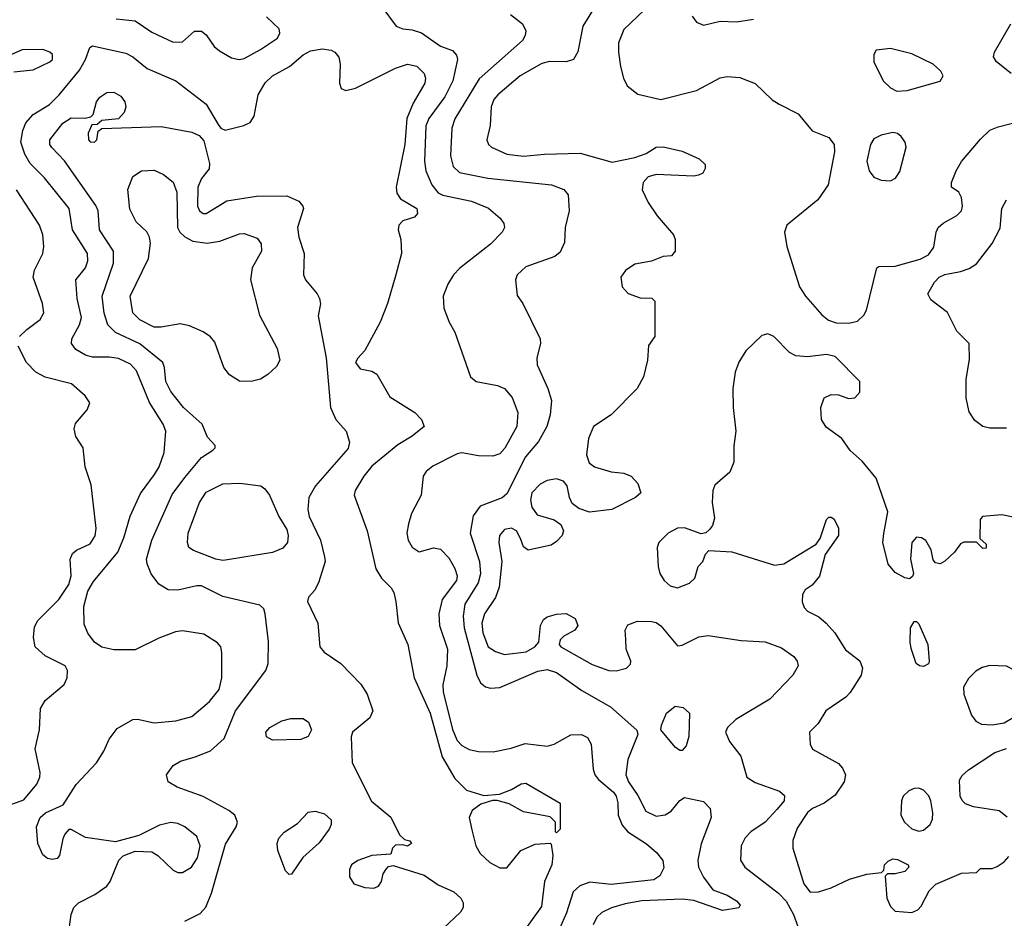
# Model space of a CAD drawing. Extents: x 1173029 to 1307123, y 522559 to 678521.
# Tile 228 of 256: x 1222507 to 1226666, y 590629 to 594422. Entities that reach past the tile are written whole.
import ezdxf

# ---------------------------------------------------------------- set-up
doc = ezdxf.new("R2010")
doc.units = 0

msp = doc.modelspace()

# ---------------------------------------------------------------- linework, layer by layer
at = {"layer": '0CON10XD'}
for points in [[(1224036.2, 594476.2), (1224098, 594395), (1224125, 594383.3), (1224165, 594379.4), (1224205, 594366.7), (1224285, 594311.1), (1224335, 594292), (1224352.5, 594272.5), (1224355.8, 594255), (1224337.3, 594165), (1224302.9, 594097.1), (1224235.8, 594005), (1224222.3, 593975), (1224216.3, 593825), (1224222.5, 593785), (1224248.6, 593725), (1224275, 593691.6), (1224295, 593681.8), (1224416, 593656), (1224487.3, 593627.3), (1224536, 593585), (1224551.7, 593561.7), (1224554.3, 593545), (1224544.4, 593525), (1224495, 593474.5), (1224366.7, 593373.3), (1224339.4, 593345), (1224315, 593306.2), (1224295.6, 593255), (1224298.6, 593205), (1224321.4, 593145), (1224345, 593103.3), (1224410.6, 592915), (1224435.4, 592895.4), (1224525, 592878.9), (1224555.5, 592865.5), (1224587.7, 592827.7), (1224610.5, 592765), (1224606.5, 592705), (1224556.7, 592613.3), (1224535, 592590.6), (1224505, 592579.4), (1224445, 592581.1), (1224375, 592593.6), (1224355, 592590.4), (1224252.2, 592537.8), (1224224.7, 592515.3), (1224211.5, 592495), (1224202.5, 592415), (1224162.2, 592337.8), (1224148.9, 592295), (1224142.5, 592255), (1224148.1, 592225), (1224165, 592195.8), (1224195, 592176.9), (1224255, 592192.7), (1224285, 592187.9), (1224320.3, 592150.3), (1224344.5, 592105.5), (1224354.7, 592075), (1224352.6, 592055), (1224291.6, 591975), (1224277.2, 591915), (1224280.3, 591865), (1224314.1, 591765), (1224311.2, 591695), (1224294.7, 591615.3), (1224296.3, 591585), (1224335, 591426.9), (1224355, 591380.4), (1224375, 591358.9), (1224405, 591341.8), (1224445, 591333.9), (1224507.6, 591332.4), (1224582.8, 591347.2), (1224642.3, 591367.7), (1224735, 591355.4), (1224765, 591364.6), (1224835, 591404.5), (1224880, 591405), (1224905, 591392), (1224921.1, 591365), (1224929.4, 591259.4), (1224936.4, 591235), (1224951.5, 591215), (1225015, 591161.8), (1225026.8, 591145), (1225033.5, 591116.5), (1225035.3, 591065), (1225052, 591022), (1225076.2, 590995), (1225155, 590943.3), (1225196.5, 590906.5), (1225223.7, 590873.7), (1225228.2, 590841.8), (1225211.5, 590808.5), (1225185, 590791.8), (1225005, 590772.1), (1224915, 590781.5), (1224873.1, 590766.9), (1224845, 590740.8), (1224817.1, 590652.9), (1224787.3, 590585)], [(1224929.2, 594465), (1224885.4, 594394.6), (1224865, 594286.7), (1224845.6, 594255), (1224815, 594244.7), (1224745, 594246.6), (1224712.3, 594237.7), (1224620.5, 594185), (1224526.2, 594105), (1224510, 594085), (1224497.9, 594055), (1224494.6, 593975.4), (1224480.5, 593915), (1224486.7, 593895), (1224499.4, 593885), (1224565, 593855.3), (1224635, 593846.7), (1224724.1, 593854.1), (1224875, 593858.9), (1225009.3, 593820.7), (1225105, 593841.4), (1225153, 593857), (1225195.9, 593884.1), (1225225, 593885.8), (1225305, 593868), (1225377.5, 593835), (1225401.7, 593811.7), (1225402.5, 593795), (1225392.5, 593775), (1225373.9, 593766.1), (1225355, 593762), (1225195, 593769.4), (1225161.1, 593758.9), (1225140, 593735), (1225136.1, 593703.9), (1225161.3, 593651.3), (1225199.2, 593595), (1225268.8, 593515), (1225276.2, 593495), (1225276.2, 593445), (1225260, 593425), (1225225, 593423.3), (1225175, 593403.8), (1225105, 593390.8), (1225065.6, 593364.4), (1225046, 593335), (1225051.2, 593295), (1225076.4, 593266.4), (1225128.3, 593248.3), (1225177, 593247), (1225190, 593235), (1225190, 593085), (1225162.5, 593047.5), (1225159.4, 592985), (1225142.2, 592915), (1225115, 592865.7), (1225005.6, 592755), (1224930.6, 592705), (1224908.9, 592655), (1224901.1, 592585), (1224912.4, 592552.4), (1224934.4, 592534.4), (1225005, 592514.4), (1225058.3, 592508.3), (1225090, 592495), (1225118, 592465), (1225130, 592425), (1225108, 592405), (1225008.8, 592355), (1224913.5, 592343.5), (1224868.7, 592358.7), (1224840.9, 592380.9), (1224829.2, 592405), (1224819.2, 592455), (1224804.3, 592474.3), (1224775, 592484.2), (1224735, 592477.5), (1224705, 592461.5), (1224670.5, 592425), (1224664.5, 592395), (1224670.8, 592365), (1224692.4, 592332.4), (1224765, 592311.4), (1224792.2, 592292.2), (1224804.4, 592265), (1224797.8, 592245), (1224775, 592219.5), (1224752.5, 592205), (1224655, 592183.8), (1224635, 592196.7), (1224622.2, 592232.2), (1224606, 592265), (1224585, 592275.6), (1224555, 592271.2), (1224533.2, 592245), (1224530.3, 592215), (1224544.2, 592135), (1224533, 592027), (1224516.3, 591983.7), (1224470.7, 591915), (1224458.9, 591875), (1224463.3, 591835), (1224486.4, 591775), (1224517.1, 591755), (1224555, 591742.5), (1224645.8, 591754.2), (1224683.5, 591775), (1224700.5, 591795), (1224706.5, 591865), (1224719.1, 591890.9), (1224735, 591901.9), (1224775, 591913.3), (1224815, 591915.5), (1224852.9, 591895), (1224864.4, 591865), (1224852.5, 591845), (1224805, 591820), (1224789.4, 591805), (1224785.5, 591785), (1224792.5, 591775), (1224925, 591701.2), (1224995, 591675.5), (1225026.4, 591673.6), (1225070, 591685), (1225087.3, 591702.7), (1225088, 591715), (1225068.6, 591765), (1225066.8, 591806.8), (1225064.2, 591845.8), (1225075, 591867.5), (1225116.6, 591883.4), (1225175, 591882.3), (1225195, 591877.5), (1225215, 591863.6), (1225285, 591780), (1225305, 591782), (1225375, 591817.9), (1225415, 591823.8), (1225555, 591801.8), (1225655, 591796.5), (1225725, 591770.9), (1225776.9, 591735), (1225791.1, 591715), (1225794.5, 591695), (1225772.5, 591655), (1225676, 591555), (1225532, 591468), (1225496.5, 591435), (1225488.5, 591415), (1225504.5, 591375), (1225553.1, 591313.1), (1225578.1, 591225), (1225613.2, 591203.2), (1225715.9, 591165.9), (1225737.4, 591147.4), (1225736.4, 591125), (1225705, 591088.1), (1225655.2, 591034.8), (1225595.3, 590994.7), (1225571.5, 590968.5), (1225554.5, 590935), (1225550.9, 590875), (1225570.4, 590845), (1225712.2, 590735), (1225745, 590702.2), (1225775.3, 590645), (1225793.5, 590595)], [(1225145.9, 594464.1), (1225059.3, 594380.7), (1225036.7, 594325), (1225036, 594285), (1225045.3, 594225), (1225057.5, 594175), (1225073.1, 594143.1), (1225118.5, 594108.5), (1225215, 594086.2), (1225365, 594123.2), (1225465, 594177.3), (1225495, 594182), (1225548.9, 594178.9), (1225613.1, 594153.1), (1225684.7, 594084.7), (1225715.4, 594065.4), (1225795, 594025.6), (1225853.8, 593953.8), (1225924.6, 593924.6), (1225947.5, 593895), (1225948.2, 593865), (1225921.4, 593725), (1225878.3, 593661.7), (1225747.5, 593555), (1225736.9, 593525), (1225747.1, 593465), (1225800.8, 593295), (1225825.5, 593255.5), (1225895, 593177.1), (1225923.6, 593153.6), (1225955, 593142.9), (1226009.1, 593140.9), (1226045, 593149.2), (1226072.5, 593175), (1226083.5, 593196.5), (1226127.5, 593375), (1226135, 593380), (1226205, 593382.7), (1226310.9, 593410.9), (1226345, 593430), (1226368.3, 593461.7), (1226377.8, 593525), (1226386.9, 593545), (1226406.9, 593563.1), (1226465, 593595.6), (1226485, 593616.2), (1226489.5, 593635), (1226485, 593672.5), (1226473.9, 593693.9), (1226442.5, 593715), (1226442.5, 593735), (1226462, 593785), (1226485.5, 593824.5), (1226565, 593918.6), (1226605, 593955.6), (1226639.6, 593970.4), (1226738.8, 593995)], [(1222915, 594426.2), (1222995, 594418.1), (1223065, 594369.5), (1223155, 594328.2), (1223195, 594329.4), (1223245, 594374.2), (1223275, 594374.4), (1223295, 594358.6), (1223328.9, 594308.9), (1223351.1, 594291.1), (1223401.8, 594261.8), (1223433.9, 594253.9), (1223455, 594258.8), (1223525, 594296.4), (1223595.7, 594345), (1223605.7, 594365), (1223603.2, 594383.2), (1223550, 594435)], [(1224580, 594445), (1224630.6, 594405), (1224645.5, 594375), (1224642.5, 594355), (1224630.5, 594335), (1224447.9, 594172.1), (1224345, 594003.3), (1224331.9, 593965), (1224327.4, 593847.4), (1224337.7, 593802.3), (1224365, 593778), (1224485, 593752.8), (1224753.3, 593725), (1224805, 593705.6), (1224823.1, 593683.1), (1224827.3, 593615), (1224810.9, 593545), (1224807.6, 593482.4), (1224789.4, 593440.6), (1224766.8, 593423.2), (1224645, 593378.6), (1224608.6, 593345), (1224601.4, 593325), (1224608.3, 593258.3), (1224632.5, 593225), (1224705.4, 593075), (1224706.8, 593055), (1224691.7, 592995), (1224692.9, 592965), (1224738.2, 592865), (1224752.7, 592815), (1224747.9, 592755), (1224734, 592705), (1224698.3, 592641.7), (1224643.1, 592576.9), (1224565, 592420.4), (1224545, 592404.1), (1224451.4, 592368.6), (1224422.4, 592327.6), (1224410, 592255), (1224449.5, 592135), (1224453.3, 592083.3), (1224443, 592045), (1224387, 591955), (1224380.6, 591905), (1224384.1, 591855), (1224437.7, 591655), (1224453.7, 591623.7), (1224475, 591605.8), (1224495, 591600.8), (1224535, 591603.5), (1224695, 591672.4), (1224735, 591680.3), (1224775, 591666.6), (1224881.3, 591591.3), (1225002.4, 591522.4), (1225113.4, 591423.4), (1225117.5, 591405), (1225075, 591300), (1225067.1, 591235), (1225078.1, 591205), (1225118, 591148), (1225151, 591081), (1225195, 591061.2), (1225233.8, 591066.2), (1225258.6, 591081.4), (1225295, 591126.2), (1225315, 591140), (1225395, 591122), (1225423.1, 591093.1), (1225427.8, 591055), (1225386, 590944), (1225371.5, 590875), (1225374.6, 590845), (1225395, 590802.5), (1225435, 590750), (1225495, 590727.1), (1225535, 590703.3), (1225550, 590685), (1225545, 590674.2), (1225475, 590662.9), (1225355, 590704.5), (1225305, 590710), (1225135, 590702.7), (1225065, 590691), (1225006.5, 590673.5), (1224966.2, 590653.8), (1224945.3, 590634.7), (1224928.6, 590601.4)], [(1225347.3, 594437.3), (1225365, 594412.2), (1225395, 594400), (1225465, 594416.7), (1225535, 594413.1), (1225605.8, 594424.2)], [(1226694.4, 594195), (1226632.9, 594245), (1226620.6, 594265), (1226624.4, 594285), (1226692.5, 594405)], [(1222482.5, 594202.5), (1222565, 594211.1), (1222635, 594244.5), (1222645.6, 594255), (1222645.6, 594275), (1222635, 594285.6), (1222605, 594296.4), (1222517.5, 594295), (1222473.3, 594275)], [(1222716.1, 590583.9), (1222724.4, 590645), (1222735.8, 590675), (1222755.5, 590694.5), (1222825, 590730), (1222875.7, 590765), (1222890, 590785), (1222925.8, 590874.2), (1222945, 590893.8), (1222995, 590912.5), (1223065, 590910.6), (1223091.4, 590895), (1223155, 590831.9), (1223175, 590822.2), (1223195, 590823.3), (1223232.9, 590845), (1223257.7, 590885), (1223269.1, 590935), (1223256.2, 590975), (1223205, 591015.3), (1223175, 591028.9), (1223146.4, 591033.6), (1223097.2, 591022.8), (1223010.9, 590979.1), (1222912.3, 590952.3), (1222785, 590970.6), (1222725, 591004), (1222715, 591004), (1222697.5, 590985), (1222689.4, 590965), (1222675.7, 590894.3), (1222665, 590882), (1222645, 590877.5), (1222625, 590881.4), (1222605, 590897.5), (1222584, 590945), (1222577.9, 591015), (1222593.6, 591055), (1222615.8, 591075), (1222691.2, 591108.8), (1222745.3, 591194.7), (1222831.9, 591285), (1222863.1, 591335), (1222885, 591386), (1222918.9, 591431.1), (1222985, 591468.1), (1223005, 591469.4), (1223075, 591454.6), (1223167.5, 591462.5), (1223235, 591481.4), (1223309.2, 591545), (1223349.6, 591595), (1223361.5, 591645), (1223360.7, 591750.7), (1223356.4, 591775), (1223342.7, 591792.7), (1223285, 591828.4), (1223195, 591842.9), (1223165, 591839.1), (1223095, 591812.2), (1222995, 591762), (1222905, 591762.5), (1222855, 591774), (1222823.3, 591795), (1222795, 591832.5), (1222780.3, 591870.3), (1222778.4, 591945), (1222795, 592010.6), (1222818.5, 592051.5), (1222921.6, 592175), (1222947.1, 592235), (1222973.5, 592326.5), (1223017.1, 592422.9), (1223076.9, 592503.1), (1223096.8, 592535), (1223117.8, 592595), (1223124.7, 592685), (1223113.4, 592715), (1223056.2, 592806.2), (1223000.8, 592940.8), (1222975, 592968.5), (1222925, 592991.9), (1222885, 592998.4), (1222815, 592998.4), (1222785, 593006.7), (1222745, 593030), (1222725.5, 593055), (1222727.9, 593075), (1222760.3, 593135), (1222768.2, 593165), (1222749.7, 593245), (1222744.2, 593325), (1222785.3, 593374.7), (1222795.3, 593405), (1222793.4, 593435), (1222730.3, 593535), (1222716.8, 593625), (1222612.1, 593755), (1222551.8, 593815), (1222528.8, 593855), (1222512.9, 593905), (1222520.2, 593955), (1222532.8, 593987.2), (1222565, 594022.3), (1222632.7, 594065), (1222674.6, 594105), (1222760.1, 594209.9), (1222785.4, 594255), (1222803.1, 594305), (1222815, 594312.5), (1222955, 594281.1), (1222985.6, 594265), (1223046.2, 594216.2), (1223166.9, 594165), (1223295.2, 594065.2), (1223345, 593980), (1223356.9, 593965), (1223375, 593955.5), (1223454.5, 593975.5), (1223481.2, 593988.8), (1223498, 594015), (1223514.5, 594105.5), (1223543.9, 594156.1), (1223574.4, 594185), (1223646.5, 594225), (1223705, 594274.6), (1223735, 594291.1), (1223785, 594299.6), (1223823.3, 594293.3), (1223838.6, 594285), (1223854.6, 594264.6), (1223860.5, 594235), (1223857.5, 594155), (1223865, 594132.5), (1223885, 594124), (1223925, 594133.3), (1224095, 594217.5), (1224145, 594234.5), (1224185, 594226.5), (1224215.4, 594195), (1224221.8, 594175), (1224218.2, 594155), (1224169.5, 594070.5), (1224142.6, 594005), (1224134.3, 593895), (1224096.9, 593715), (1224100.3, 593690.3), (1224115, 593666.2), (1224184, 593625), (1224188, 593605), (1224175, 593588.8), (1224125, 593573.3), (1224108.8, 593555), (1224106.2, 593535), (1224117.5, 593495), (1224119.4, 593435), (1224095.6, 593345), (1224061.1, 593225), (1224029.4, 593145), (1223964.6, 593025.4), (1223935, 592994), (1223925.8, 592975), (1223945, 592949.2), (1223995, 592938.5), (1224015, 592925.6), (1224071.2, 592831.2), (1224176, 592765), (1224204, 592735), (1224216.2, 592705), (1224165, 592664.5), (1224105, 592628.5), (1223995, 592537.9), (1223960.4, 592495), (1223924.5, 592435), (1223919.5, 592415), (1223974.6, 592265), (1224011.9, 592105), (1224035.5, 592065.5), (1224076, 592025), (1224087.5, 592005), (1224096.5, 591966.5), (1224106.3, 591876.3), (1224146.4, 591785), (1224173.8, 591645), (1224240.2, 591495), (1224291.6, 591311.6), (1224345, 591219.2), (1224395, 591170.8), (1224467.7, 591147.7), (1224533.6, 591153.6), (1224585, 591172.5), (1224625, 591197.5), (1224645, 591200.5), (1224790, 591115), (1224790, 591005), (1224775, 590990), (1224770, 590995), (1224770, 591035), (1224747.5, 591057.5), (1224635, 591079.5), (1224575, 591112.5), (1224523.6, 591126.4), (1224503.6, 591126.4), (1224455, 591111.2), (1224418.8, 591085), (1224406, 591055), (1224416.9, 591003.1), (1224433.3, 590935), (1224452.4, 590902.4), (1224492.9, 590865), (1224535, 590842.5), (1224565, 590843.1), (1224624.3, 590915.7), (1224685, 590942.9), (1224747, 590947), (1224752.5, 590942.5), (1224758.5, 590895), (1224754.6, 590855), (1224724.1, 590785), (1224711.2, 590678.8), (1224650, 590595)], [(1226211.2, 594121.2), (1226255, 594124.2), (1226395, 594163.3), (1226406.7, 594185), (1226397.1, 594205), (1226365, 594234), (1226275, 594278.9), (1226185, 594300.8), (1226125, 594293.3), (1226114, 594275), (1226114.3, 594245), (1226153.8, 594165), (1226184.4, 594134.4), (1226211.2, 594121.2)], [(1223205, 590616.7), (1223270.2, 590649.8), (1223293.2, 590676.8), (1223317.7, 590735), (1223377.2, 590942.8), (1223421.4, 591015), (1223427.1, 591035), (1223415.7, 591065), (1223390.8, 591085), (1223282.9, 591142.9), (1223172.3, 591182.3), (1223134.4, 591205), (1223127.8, 591235), (1223155, 591274.4), (1223186.7, 591293.3), (1223248.4, 591311.6), (1223313.4, 591336.6), (1223371, 591389), (1223419.3, 591505), (1223547.3, 591675), (1223556.9, 591705), (1223557.6, 591797.6), (1223544.3, 591915), (1223538, 591935), (1223520.9, 591950.9), (1223365, 591987.1), (1223275, 592032.1), (1223255, 592032.7), (1223174.6, 592014.6), (1223135, 592016.5), (1223095, 592039.2), (1223062.8, 592082.8), (1223045.4, 592125), (1223043.3, 592145), (1223064.8, 592225.2), (1223151.3, 592418.7), (1223205, 592489.6), (1223275, 592574.3), (1223323.3, 592605), (1223333.3, 592615), (1223333.3, 592625), (1223300.5, 592660.5), (1223278.1, 592715), (1223199.5, 592785), (1223145, 592853.3), (1223124.6, 592895), (1223119.4, 592955), (1223111.4, 592975), (1223014.5, 593054.5), (1222912.4, 593102.4), (1222879.1, 593135), (1222863.8, 593183.8), (1222855.7, 593255), (1222903.7, 593395), (1222904.1, 593445), (1222844.7, 593535), (1222838.2, 593615), (1222828.3, 593638.3), (1222696, 593826), (1222642.9, 593882.9), (1222634.6, 593895), (1222634.6, 593915), (1222689.1, 593985), (1222725, 594007.7), (1222783.8, 594006.2), (1222808.3, 594011.7), (1222817.5, 594022.5), (1222831.4, 594075), (1222845.8, 594095), (1222875, 594114.4), (1222905, 594116.4), (1222935, 594099.4), (1222951.4, 594075), (1222956, 594055), (1222949.1, 594030.9), (1222925, 594003.3), (1222855, 593997.5), (1222835, 593980), (1222811.7, 593978.3), (1222796.4, 593943.6), (1222798, 593915), (1222805, 593906.2), (1222823.9, 593906.1), (1222833.3, 593915), (1222838.3, 593951.7), (1222855, 593962.5), (1223105, 593971.1), (1223235, 593948.2), (1223265, 593933.1), (1223285, 593910.5), (1223309.6, 593815), (1223307.1, 593792.9), (1223275, 593751.4), (1223260, 593715), (1223258.4, 593635), (1223266.5, 593615), (1223282, 593605), (1223295, 593604.7), (1223382.6, 593657.4), (1223506.9, 593676.9), (1223635, 593678.8), (1223685.8, 593655.8), (1223703.3, 593635), (1223706.2, 593625), (1223681.3, 593545), (1223685.9, 593505), (1223708.2, 593435), (1223705.7, 593345), (1223714.2, 593325), (1223764.3, 593265), (1223774.2, 593245), (1223777.3, 593222.7), (1223767.7, 593172.3), (1223802.3, 592995), (1223820, 592785), (1223841.9, 592735), (1223885.8, 592685), (1223899.7, 592639.7), (1223895, 592612.5), (1223756.5, 592455), (1223728.5, 592405), (1223724.6, 592355), (1223729.6, 592325), (1223777.1, 592225), (1223794.2, 592155.8), (1223796.9, 592135), (1223770.8, 592049.2), (1223753.3, 592015), (1223727.5, 591985), (1223722.9, 591967.1), (1223766.5, 591875), (1223774.4, 591775), (1223793.1, 591753.1), (1223863.3, 591705), (1223947.4, 591617.4), (1223974.3, 591575), (1223998.8, 591505), (1223986.7, 591475), (1223912.5, 591415), (1223907.5, 591395), (1223910.8, 591285), (1223993.4, 591123.4), (1224075, 591055.8), (1224111.7, 590981.7), (1224132.5, 590962.5), (1224155, 590956.2), (1224162.5, 590945), (1224145, 590933.3), (1224125, 590940), (1224095, 590937.5), (1224082.5, 590925), (1224075, 590900), (1223993.9, 590893.9), (1223935, 590872.9), (1223908, 590855), (1223900, 590835), (1223900, 590805), (1223918.8, 590775), (1223965, 590760), (1224002.7, 590757.3), (1224023.3, 590765), (1224035.7, 590784.3), (1224042.7, 590817.3), (1224055, 590837.5), (1224065, 590847.5), (1224085, 590852.5), (1224215, 590810.9), (1224275, 590770.4), (1224340.9, 590740.9), (1224370, 590715), (1224380, 590695), (1224380, 590675), (1224369.2, 590655), (1224294.2, 590585)], [(1226185, 593742.9), (1226206.3, 593753.7), (1226225, 593781.2), (1226250.6, 593885), (1226247.1, 593905), (1226230, 593930), (1226215, 593941.4), (1226195, 593945.6), (1226145, 593935.6), (1226115, 593919.4), (1226100.8, 593895), (1226085.4, 593825), (1226094.6, 593785), (1226115, 593758.1), (1226145, 593744.4), (1226185, 593742.9)], [(1223485, 592894.6), (1223435, 592896.5), (1223393.7, 592923.7), (1223370, 592955), (1223331.9, 593061.9), (1223313.7, 593083.7), (1223282.9, 593105), (1223225, 593130), (1223185, 593138.9), (1223105, 593124.1), (1223075, 593124.7), (1223015, 593155.4), (1222985.5, 593185), (1222974, 593256), (1223051.2, 593415), (1223059.4, 593479.4), (1223056, 593505), (1223045, 593526.7), (1222998.7, 593568.7), (1222972.4, 593622.4), (1222964.4, 593705), (1222985, 593761.2), (1223022.5, 593785), (1223075, 593787.8), (1223115, 593769.4), (1223155, 593736.9), (1223170.8, 593695), (1223174.3, 593545), (1223184.2, 593525), (1223205.3, 593505.3), (1223238, 593488), (1223298.7, 593478.7), (1223352.6, 593487.4), (1223435, 593518.9), (1223455, 593520.6), (1223509.7, 593499.7), (1223526.6, 593476.6), (1223528.1, 593445), (1223489.5, 593375), (1223482.7, 593325), (1223520.8, 593175), (1223594.3, 593035), (1223605.6, 592985), (1223591.7, 592958.3), (1223555.4, 592924.6), (1223525, 592905.6), (1223485, 592894.6)], [(1222507.1, 593085), (1222537.1, 593115), (1222593.6, 593156.4), (1222609.4, 593185), (1222604.4, 593225), (1222563.9, 593335), (1222569.6, 593365), (1222604.6, 593435), (1222609.1, 593465), (1222604.6, 593515), (1222591.3, 593555), (1222494.3, 593704.3)], [(1226675, 592698.9), (1226605, 592698.9), (1226575, 592705.6), (1226540.6, 592730.6), (1226517.4, 592767.4), (1226504.6, 592825), (1226504.6, 592905.4), (1226518.3, 592988.3), (1226517.5, 593055), (1226465, 593107.5), (1226425, 593187.1), (1226355, 593240), (1226342.9, 593265), (1226370.6, 593315), (1226390, 593335), (1226415, 593346.2), (1226479.9, 593360.1), (1226517.6, 593372.4), (1226547.8, 593392.2), (1226615, 593477.5), (1226647.8, 593542.2), (1226655.5, 593625), (1226675, 593662.5)], [(1226744.3, 592314.3), (1226655, 592332), (1226574.1, 592325.9), (1226563, 592313), (1226562.5, 592232.5), (1226588.3, 592208.3), (1226588.3, 592191.7), (1226575, 592190), (1226547.5, 592217.5), (1226495, 592217.5), (1226480.5, 592209.5), (1226455.7, 592174.3), (1226415, 592136.2), (1226395, 592126.2), (1226375, 592130), (1226365, 592142.5), (1226356, 592185), (1226334.2, 592224.2), (1226315.8, 592235.8), (1226295, 592238), (1226274.4, 592215), (1226269.2, 592145), (1226282.5, 592085), (1226278.3, 592071.7), (1226265, 592062.5), (1226245, 592066.7), (1226205, 592089.2), (1226175, 592124.2), (1226152.5, 592215), (1226156.8, 592253.2), (1226174, 592345), (1226125, 592486.7), (1226065, 592559.2), (1226014.5, 592604.5), (1225980, 592655), (1225913, 592703), (1225894.2, 592735), (1225890.6, 592785), (1225905, 592826.2), (1225935, 592840), (1225965, 592838.8), (1226007, 592823), (1226035, 592826.7), (1226055, 592850), (1226056, 592895), (1225951.3, 593001.3), (1225915, 593008.9), (1225835, 592999.4), (1225785, 593003.8), (1225758.3, 593018.3), (1225692.5, 593085), (1225666.4, 593096.4), (1225641.2, 593088.8), (1225573.8, 593025), (1225545, 592976.7), (1225528.9, 592935), (1225519.4, 592865), (1225520.6, 592785), (1225531.9, 592685), (1225523.9, 592623.9), (1225523.8, 592555), (1225506.8, 592513.2), (1225465, 592477.5), (1225442.7, 592457.3), (1225434.4, 592435), (1225431.5, 592385), (1225442.3, 592317.7), (1225432.7, 592287.3), (1225420, 592270), (1225405, 592256.7), (1225385, 592252.5), (1225315, 592278), (1225285, 592275.8), (1225246.2, 592255), (1225206.7, 592215), (1225200, 592195), (1225203.3, 592115), (1225211.2, 592085), (1225228.8, 592055), (1225255, 592032.5), (1225285, 592024.3), (1225336.6, 592043.4), (1225358.8, 592065), (1225373.3, 592115), (1225392.5, 592135), (1225403, 592167), (1225418.3, 592181.7), (1225515, 592176.2), (1225695, 592120), (1225735, 592126), (1225871.2, 592208.8), (1225887.5, 592232.5), (1225915, 592312.5), (1225925, 592322.5), (1225935, 592322.5), (1225945.8, 592315.8), (1225965, 592277.5), (1225965.8, 592245), (1225908.8, 592165), (1225885, 592073.3), (1225853.8, 592035), (1225825, 592015.7), (1225813.9, 591996.1), (1225811.5, 591965), (1225820.7, 591940.7), (1225835, 591925.5), (1225881.8, 591901.8), (1225912.9, 591875), (1225950, 591835), (1225995, 591762.9), (1226055.5, 591715.5), (1226067.1, 591685), (1226061.4, 591655), (1226015, 591582.5), (1225996.8, 591563.2), (1225912, 591505), (1225878.8, 591451.2), (1225842.5, 591415), (1225846.2, 591365), (1225855, 591343.8), (1225965, 591282.9), (1225982.8, 591262.8), (1225994.4, 591235), (1225989.4, 591205), (1225950.6, 591149.4), (1225905, 591115.7), (1225855, 591092.5), (1225835, 591076.5), (1225790.7, 591009.3), (1225772.3, 590957.7), (1225772.5, 590925), (1225818.6, 590775), (1225845, 590740), (1225880.6, 590740.6), (1225935, 590758.6), (1226012.5, 590795), (1226085, 590816.2), (1226147.5, 590822.5), (1226157.5, 590832.5), (1226160, 590855), (1226175, 590871.2), (1226195, 590880.8), (1226215, 590878.1), (1226260, 590855), (1226262.5, 590845), (1226245, 590826.7), (1226205, 590816.7), (1226172.5, 590817.5), (1226162.5, 590807.5), (1226169.4, 590715), (1226185, 590679.2), (1226205, 590659.5), (1226275, 590654.4)], [(1222435, 591096.5), (1222525, 591129.7), (1222580, 591195), (1222592.8, 591225), (1222594, 591245), (1222572.2, 591345), (1222590.6, 591425), (1222595.7, 591515), (1222615, 591548.8), (1222695, 591616.2), (1222708.6, 591645), (1222709.4, 591675), (1222700, 591695), (1222615, 591736.6), (1222573.2, 591775), (1222565.4, 591815), (1222570.2, 591859.8), (1222584.2, 591885.8), (1222673.1, 591975), (1222715, 592037.8), (1222724.7, 592074.7), (1222720, 592145), (1222730.9, 592169.1), (1222747.2, 592182.8), (1222805, 592210), (1222826.2, 592243.8), (1222830.4, 592275), (1222809.3, 592459.3), (1222784, 592535), (1222776, 592615), (1222745, 592663.3), (1222737.1, 592695), (1222742.6, 592717.4), (1222792, 592775), (1222803.3, 592805), (1222784, 592835), (1222725.8, 592885), (1222615, 592913.9), (1222575.2, 592935.3), (1222535.5, 592975), (1222501.1, 593045)], [(1223365, 592139.6), (1223336.2, 592145), (1223241.3, 592181.3), (1223222, 592195), (1223215.7, 592215.7), (1223219.5, 592255), (1223266.2, 592385), (1223295, 592427.7), (1223365, 592462.9), (1223436.6, 592466.6), (1223525.4, 592455.4), (1223542.7, 592442.7), (1223562.2, 592415), (1223602.3, 592325), (1223635, 592270), (1223641.3, 592245), (1223637.7, 592215), (1223618.9, 592191.1), (1223575, 592173.5), (1223385, 592142.9), (1223365, 592139.6)], [(1226325, 591692.5), (1226307.5, 591695), (1226293.3, 591705), (1226272.3, 591767.7), (1226267.5, 591795), (1226270, 591855), (1226285, 591882.5), (1226295, 591882.5), (1226305, 591872.5), (1226342.9, 591785), (1226348.8, 591715), (1226345, 591703.3), (1226325, 591692.5)], [(1226615, 591445.4), (1226665, 591454.6), (1226703.1, 591476.9), (1226726.5, 591505), (1226730, 591595), (1226725.5, 591645.5), (1226706.9, 591676.9), (1226675, 591693.5), (1226605, 591696.4), (1226571.4, 591688.6), (1226545, 591672.9), (1226515, 591641.4), (1226493.5, 591605), (1226494.5, 591575), (1226526.7, 591486.7), (1226545, 591461.9), (1226569.4, 591449.4), (1226615, 591445.4)], [(1225305, 591338), (1225295, 591338), (1225275, 591351.1), (1225215.6, 591425), (1225218.1, 591445), (1225239.4, 591495), (1225275, 591524.4), (1225309.2, 591519.2), (1225335.7, 591495), (1225332.7, 591397.3), (1225322.2, 591357.8), (1225305, 591338)], [(1223575, 591381.4), (1223550, 591395), (1223547.1, 591415), (1223564.2, 591435), (1223615, 591463.3), (1223652.7, 591472.7), (1223705, 591472.9), (1223727.2, 591457.2), (1223740.4, 591425), (1223725, 591397.3), (1223695, 591384.6), (1223575, 591381.4)], [(1226677, 591057), (1226643.2, 591083.2), (1226535, 591099.4), (1226502.4, 591112.4), (1226487, 591127), (1226479.1, 591145), (1226477, 591213), (1226487.3, 591232.7), (1226515, 591256.5), (1226625, 591329.6), (1226675, 591345.8)], [(1226305, 590996.8), (1226325, 591000.8), (1226352.1, 591025), (1226362.3, 591047.7), (1226364, 591075), (1226354.6, 591125), (1226346.2, 591146.2), (1226325, 591170.5), (1226305, 591178.2), (1226285, 591177.3), (1226262.6, 591167.4), (1226238.5, 591145), (1226230.9, 591125), (1226227.9, 591065), (1226243.8, 591035), (1226275, 591006.8), (1226305, 590996.8)], [(1223645, 590813.8), (1223629.3, 590829.3), (1223597.4, 590915), (1223594.2, 590945), (1223602.2, 590967.8), (1223625, 590993.5), (1223681, 591029), (1223725, 591076.8), (1223755, 591082.3), (1223795, 591070.6), (1223822.5, 591045), (1223822.9, 591025), (1223814.4, 591005), (1223772.7, 590947.3), (1223703.6, 590886.4), (1223655, 590816.2), (1223645, 590813.8)], [(1226275, 590654.4), (1226300, 590665), (1226315, 590680.8), (1226348.6, 590745), (1226376.6, 590773.4), (1226485, 590820), (1226547.5, 590822.5), (1226565, 590840), (1226615, 590840), (1226635, 590847.5), (1226665, 590867.5), (1226685, 590890.8)]]:
    msp.add_lwpolyline(points, dxfattribs=at)

doc.saveas('drawing.dxf')
